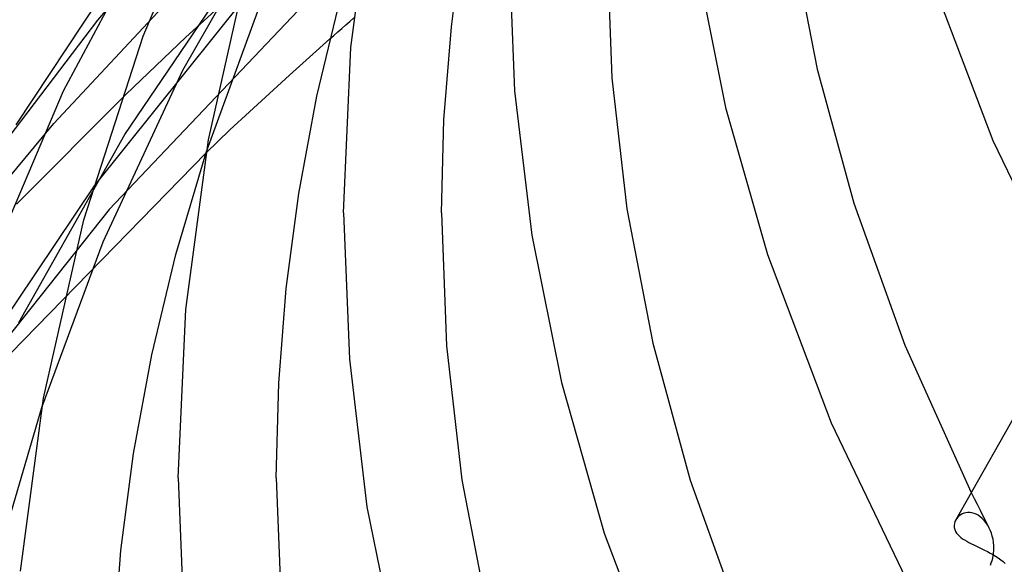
# Model space of a CAD drawing. Header units: millimetres. Extents: x -374 to 374, y -188 to 321.
# Tile 14 of 112: x -310 to -270, y 63 to 85. Entities that reach past the tile are written whole.
import ezdxf

# ---------------------------------------------------------------- set-up
doc = ezdxf.new("R2010")
doc.units = ezdxf.units.MM
doc.layers.add('HIDDEN', color=7, linetype='Continuous')
doc.layers.add('THICK', color=7, linetype='Continuous')

msp = doc.modelspace()

# ---------------------------------------------------------------- linework, layer by layer
at = {"layer": 'HIDDEN'}
for p, q in [((-303.306, 83.324), (-298.963, 90.955)), ((-306.776, 85.358), (-302.324, 90.689)), ((-305.685, 80.686), (-300.252, 88.703)), ((-296.347, 88.138), (-306.322, 77.628)), ((-306.914, 78.598), (-299.633, 87.689)), ((-308.573, 81.143), (-303.135, 86.988)), ((-303.196, 84.661), (-301.159, 86.52)), ((-302.36, 79.953), (-300.248, 85.735)), ((-310.407, 80.595), (-306.776, 85.358)), ((-305.641, 82.33), (-303.196, 84.661)), ((-298.137, 83.857), (-297.306, 84.597)), ((-298.961, 83.115), (-298.137, 83.857)), ((-306.563, 76.315), (-303.306, 83.324)), ((-299.777, 82.371), (-298.961, 83.115)), ((-310.106, 77.85), (-305.641, 82.33)), ((-300.586, 81.625), (-299.777, 82.371)), ((-301.387, 80.877), (-300.586, 81.625)), ((-313.123, 75.686), (-308.573, 81.143)), ((-302.361, 79.946), (-301.387, 80.877)), ((-310.006, 73.021), (-305.685, 80.686)), ((-311.191, 70.895), (-302.363, 79.944)), ((-312.355, 70.497), (-306.914, 78.598)), ((-306.322, 77.628), (-313.479, 68.621)), ((-309.063, 69.544), (-306.563, 76.315)), ((-271.124, 66.071), (-271.006, 65.833)), ((-271.006, 65.833), (-270.886, 65.596)), ((-270.886, 65.596), (-270.766, 65.358)), ((-271.616, 65.122), (-271.669, 65.073)), ((-271.556, 65.165), (-271.616, 65.122)), ((-271.491, 65.201), (-271.556, 65.165)), ((-271.42, 65.229), (-271.491, 65.201)), ((-271.345, 65.248), (-271.42, 65.229)), ((-271.265, 65.258), (-271.345, 65.248)), ((-271.182, 65.258), (-271.265, 65.258)), ((-271.097, 65.246), (-271.182, 65.258)), ((-271.01, 65.223), (-271.097, 65.246)), ((-270.924, 65.189), (-271.01, 65.223)), ((-270.838, 65.143), (-270.924, 65.189)), ((-270.754, 65.085), (-270.838, 65.143)), ((-270.766, 65.358), (-270.645, 65.122)), ((-270.645, 65.122), (-270.524, 64.886)), ((-271.715, 65.018), (-271.753, 64.96)), ((-271.669, 65.073), (-271.715, 65.018)), ((-270.673, 65.016), (-270.754, 65.085)), ((-270.596, 64.937), (-270.673, 65.016)), ((-270.525, 64.849), (-270.596, 64.937)), ((-270.459, 64.752), (-270.525, 64.849)), ((-270.524, 64.886), (-270.402, 64.651)), ((-270.4, 64.646), (-270.459, 64.752)), ((-270.347, 64.534), (-270.4, 64.646)), ((-270.301, 64.416), (-270.347, 64.534)), ((-270.264, 64.293), (-270.301, 64.416)), ((-270.235, 64.167), (-270.264, 64.293)), ((-270.214, 64.038), (-270.235, 64.167)), ((-270.203, 63.907), (-270.214, 64.038)), ((-270.226, 63.496), (-270.211, 63.598)), ((-270.211, 63.598), (-270.203, 63.701)), ((-270.2, 63.804), (-270.203, 63.907)), ((-270.203, 63.701), (-270.2, 63.804)), ((-270.345, 63.103), (-270.306, 63.198)), ((-270.306, 63.198), (-270.273, 63.295)), ((-270.273, 63.295), (-270.246, 63.395)), ((-270.246, 63.395), (-270.226, 63.496))]:
    msp.add_line(p, q, dxfattribs=at)
at = {"layer": 'THICK'}
for p, q in [((-304.938, 84.704), (-301.592, 92.585)), ((-308.189, 82.477), (-303.596, 91.037)), ((-296.451, 84.239), (-295.54, 91.025)), ((-310.117, 81.087), (-303.99, 90.369)), ((-292.349, 85.087), (-291.844, 88.9)), ((-278.451, 88.717), (-277.417, 83.36)), ((-290, 88.325), (-289.768, 82.48)), ((-286, 88.325), (-285.798, 83.011)), ((-282.337, 87.68), (-281.156, 81.791)), ((-302.268, 80.476), (-300.655, 87.612)), ((-272.785, 87.158), (-270.248, 80.447)), ((-297.843, 82.254), (-296.874, 86.273)), ((-296.658, 85.168), (-296.496, 85.31)), ((-296.496, 85.31), (-296.333, 85.453)), ((-297.144, 84.74), (-296.983, 84.883)), ((-296.983, 84.883), (-296.821, 85.025)), ((-296.821, 85.025), (-296.658, 85.168)), ((-292.65, 81.291), (-292.349, 85.087)), ((-307.353, 77.206), (-304.938, 84.704)), ((-297.306, 84.597), (-297.144, 84.74)), ((-296.75, 77.499), (-296.451, 84.239)), ((-277.417, 83.36), (-275.919, 77.889)), ((-285.798, 83.011), (-285.184, 77.651)), ((-311.594, 74.443), (-308.189, 82.477)), ((-289.768, 82.48), (-289.066, 76.587)), ((-298.582, 78.28), (-297.843, 82.254)), ((-281.156, 81.791), (-279.446, 75.787)), ((-292.75, 77.499), (-292.65, 81.291)), ((-303.195, 73.551), (-302.268, 80.476)), ((-270.248, 80.447), (-266.909, 73.518)), ((-303.592, 75.791), (-302.36, 79.953)), ((-302.363, 79.944), (-302.361, 79.946)), ((-299.094, 74.398), (-298.582, 78.28)), ((-285.184, 77.651), (-284.128, 72.171)), ((-275.919, 77.889), (-273.839, 72.095)), ((-308.995, 69.927), (-307.353, 77.206)), ((-296.75, 77.499), (-296.513, 71.521)), ((-292.75, 77.499), (-292.543, 72.066)), ((-289.066, 76.587), (-287.857, 70.56)), ((-304.573, 71.702), (-303.592, 75.791)), ((-279.446, 75.787), (-276.848, 68.914)), ((-299.399, 70.534), (-299.094, 74.398)), ((-266.866, 73.599), (-271.754, 64.958)), ((-303.5, 66.674), (-303.195, 73.551)), ((-292.543, 72.066), (-291.917, 66.585)), ((-284.128, 72.171), (-282.599, 66.574)), ((-273.839, 72.095), (-271.124, 66.071)), ((-305.321, 67.661), (-304.573, 71.702)), ((-296.513, 71.521), (-295.795, 65.493)), ((-299.5, 66.674), (-299.399, 70.534)), ((-287.857, 70.56), (-286.107, 64.416)), ((-310.31, 65.31), (-309.063, 69.544)), ((-309.939, 62.864), (-308.995, 69.927)), ((-276.848, 68.914), (-273.429, 61.819)), ((-305.839, 63.71), (-305.321, 67.661)), ((-303.5, 66.674), (-303.258, 60.562)), ((-299.5, 66.674), (-299.289, 61.121)), ((-291.917, 66.585), (-290.839, 60.982)), ((-282.599, 66.574), (-280.47, 60.639)), ((-295.795, 65.493), (-294.558, 59.329)), ((-271.812, 64.805), (-271.822, 64.724)), ((-271.822, 64.724), (-271.817, 64.642)), ((-271.789, 64.884), (-271.812, 64.805)), ((-271.753, 64.96), (-271.789, 64.884)), ((-286.107, 64.416), (-283.449, 57.382)), ((-271.817, 64.642), (-271.797, 64.56)), ((-271.797, 64.56), (-271.763, 64.48)), ((-271.763, 64.48), (-271.724, 64.417)), ((-271.724, 64.417), (-271.675, 64.356)), ((-271.675, 64.356), (-271.617, 64.298)), ((-271.617, 64.298), (-271.551, 64.242)), ((-271.551, 64.242), (-271.478, 64.187)), ((-271.478, 64.187), (-271.397, 64.135)), ((-271.397, 64.135), (-271.31, 64.083)), ((-271.31, 64.083), (-271.217, 64.032)), ((-271.217, 64.032), (-271.12, 63.982)), ((-271.12, 63.982), (-271.018, 63.931)), ((-271.018, 63.931), (-270.912, 63.88)), ((-306.148, 59.777), (-305.839, 63.71)), ((-270.912, 63.88), (-270.804, 63.828)), ((-270.804, 63.828), (-270.693, 63.774)), ((-270.693, 63.774), (-270.581, 63.718)), ((-270.581, 63.718), (-270.467, 63.66)), ((-270.467, 63.66), (-270.354, 63.6)), ((-270.354, 63.6), (-270.242, 63.537)), ((-270.242, 63.537), (-270.132, 63.471)), ((-270.132, 63.471), (-270.026, 63.403)), ((-270.026, 63.403), (-269.923, 63.331)), ((-269.923, 63.331), (-269.825, 63.256)), ((-269.825, 63.256), (-269.734, 63.18))]:
    msp.add_line(p, q, dxfattribs=at)

doc.saveas('drawing.dxf')
